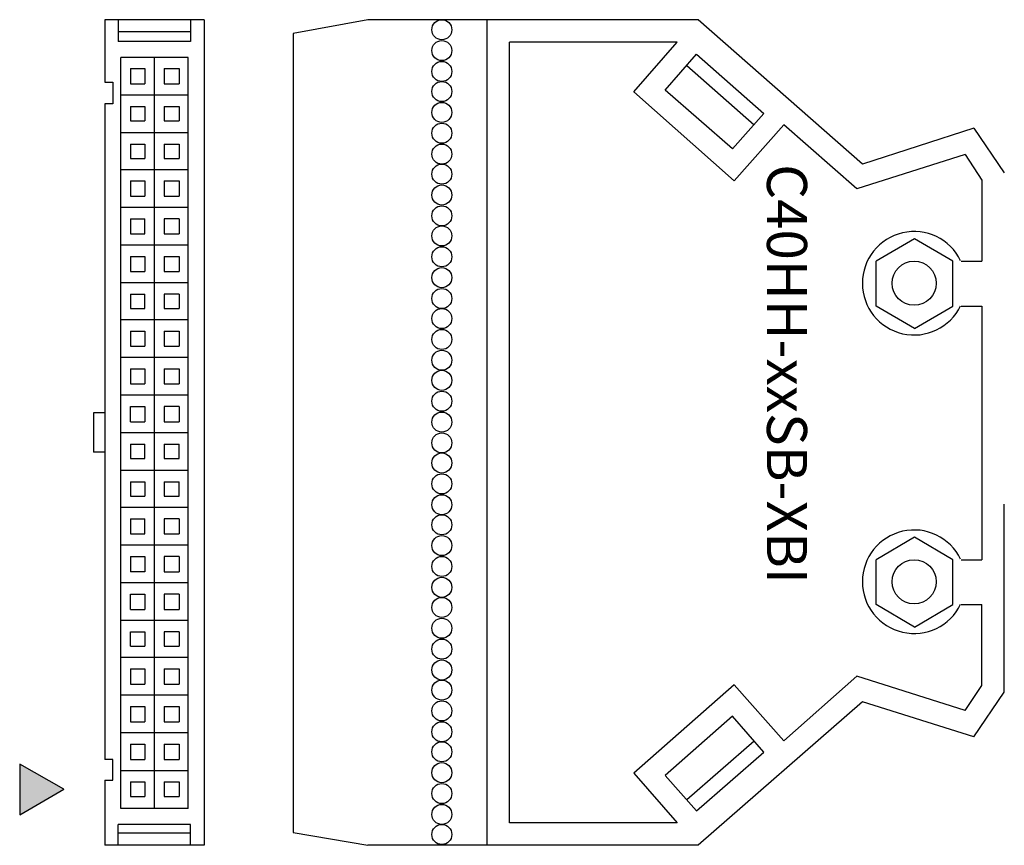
# Model space of a CAD drawing. Header units: inches. Extents: x 0 to 1016, y 0 to 711.
# Tile 2 of 17: x 183 to 257, y 409 to 471. Entities that reach past the tile are written whole.
import ezdxf

# ---------------------------------------------------------------- set-up
doc = ezdxf.new("R2010")
doc.units = ezdxf.units.IN
doc.header["$LTSCALE"] = 10
doc.header["$MEASUREMENT"] = 0

msp = doc.modelspace()

# ---------------------------------------------------------------- hatches: boundary and pattern name
h = msp.add_hatch(color=256)
h.dxf.hatch_style = 2
h.paths.add_polyline_path([(186.347, 413.286), (183.047, 415.146), (183.047, 411.366)])

# ---------------------------------------------------------------- linework, layer by layer
at = {"lineweight": 25}
for p, q in [((190.427, 470.826), (190.427, 469.206)), ((195.827, 470.826), (195.827, 469.206)), ((196.847, 470.826), (196.847, 409.086)), ((209.087, 470.826), (203.507, 469.806)), ((233.807, 470.826), (209.087, 470.826)), ((218.027, 409.086), (218.027, 470.826)), ((246.107, 460.026), (233.807, 470.826)), ((195.827, 469.926), (190.427, 469.926)), ((203.507, 469.806), (203.507, 410.046)), ((195.827, 469.206), (190.427, 469.206)), ((219.707, 410.766), (219.707, 469.146)), ((232.247, 469.146), (219.707, 469.146)), ((229.007, 465.426), (232.247, 469.146)), ((190.607, 411.846), (190.607, 468.006)), ((195.647, 468.006), (190.607, 468.006)), ((193.127, 411.846), (193.127, 468.006)), ((195.647, 411.846), (195.647, 468.006)), ((231.347, 465.546), (233.687, 468.246)), ((233.687, 468.246), (238.727, 463.806)), ((191.327, 467.166), (191.327, 466.026)), ((191.327, 467.166), (192.407, 467.166)), ((192.407, 467.166), (192.407, 466.026)), ((193.847, 467.166), (194.987, 467.166)), ((194.987, 467.166), (194.987, 466.026)), ((232.967, 467.406), (238.007, 462.966)), ((191.327, 466.026), (192.407, 466.026)), ((195.647, 465.186), (190.607, 465.186)), ((236.387, 461.166), (231.347, 465.546)), ((190.007, 464.526), (189.407, 464.526)), ((189.407, 464.526), (189.407, 415.506)), ((191.327, 464.346), (192.407, 464.346)), ((192.407, 464.346), (192.407, 463.266)), ((193.847, 464.346), (194.987, 464.346)), ((194.987, 464.346), (194.987, 463.266)), ((236.387, 461.166), (238.727, 463.806)), ((254.447, 462.726), (246.107, 460.026)), ((254.447, 462.726), (256.727, 459.366)), ((195.647, 462.366), (190.607, 462.366)), ((191.327, 461.526), (191.327, 460.446)), ((191.327, 461.526), (192.407, 461.526)), ((192.407, 461.526), (192.407, 460.446)), ((193.847, 461.526), (194.987, 461.526)), ((193.847, 461.526), (193.847, 460.446)), ((194.987, 461.526), (194.987, 460.446)), ((253.787, 460.746), (245.687, 458.166)), ((191.327, 460.446), (192.407, 460.446)), ((193.847, 460.446), (194.987, 460.446)), ((195.647, 459.606), (190.607, 459.606)), ((191.327, 458.766), (191.327, 457.626)), ((191.327, 458.766), (192.407, 458.766)), ((192.407, 458.766), (192.407, 457.626)), ((193.847, 458.766), (193.847, 457.626)), ((193.847, 458.766), (194.987, 458.766)), ((194.987, 458.766), (194.987, 457.626)), ((191.327, 457.626), (192.407, 457.626)), ((193.847, 457.626), (194.987, 457.626)), ((195.647, 456.786), (190.607, 456.786)), ((191.327, 455.946), (192.407, 455.946)), ((194.987, 455.946), (194.987, 454.806)), ((195.647, 453.966), (190.607, 453.966)), ((250.007, 454.446), (247.127, 452.766)), ((191.327, 453.126), (191.327, 451.986)), ((191.327, 453.126), (192.407, 453.126)), ((192.407, 453.126), (192.407, 451.986)), ((193.847, 453.126), (193.847, 451.986)), ((193.847, 453.126), (194.987, 453.126)), ((194.987, 453.126), (194.987, 451.986)), ((247.127, 449.406), (247.127, 452.766)), ((253.487, 452.766), (255.047, 452.766)), ((191.327, 451.986), (192.407, 451.986)), ((193.847, 451.986), (194.987, 451.986)), ((195.647, 451.146), (190.607, 451.146)), ((191.327, 450.306), (192.407, 450.306)), ((194.987, 450.306), (194.987, 449.226)), ((250.007, 447.726), (247.127, 449.406)), ((253.487, 449.406), (255.047, 449.406)), ((255.047, 449.406), (255.047, 430.446)), ((195.647, 448.386), (190.607, 448.386)), ((191.327, 447.546), (191.327, 446.406)), ((193.847, 447.546), (193.847, 446.406)), ((193.847, 447.546), (194.987, 447.546)), ((194.987, 447.546), (194.987, 446.406)), ((191.327, 446.406), (192.407, 446.406)), ((193.847, 446.406), (194.987, 446.406)), ((195.647, 445.566), (190.607, 445.566)), ((191.327, 444.726), (192.407, 444.726)), ((191.327, 444.726), (191.327, 443.586)), ((192.407, 444.726), (192.407, 443.586)), ((193.847, 444.726), (193.847, 443.586)), ((193.847, 444.726), (194.987, 444.726)), ((194.987, 444.726), (194.987, 443.586)), ((191.327, 443.586), (192.407, 443.586)), ((193.847, 443.586), (194.987, 443.586)), ((195.647, 442.746), (190.607, 442.746)), ((194.987, 441.906), (194.987, 440.766)), ((191.327, 440.766), (192.407, 440.766)), ((195.647, 439.926), (190.607, 439.926)), ((189.407, 438.486), (188.567, 438.486)), ((191.327, 439.086), (192.407, 439.086)), ((193.847, 439.086), (194.987, 439.086)), ((195.647, 437.106), (190.607, 437.106)), ((191.327, 436.266), (192.407, 436.266)), ((191.327, 436.266), (191.327, 435.186)), ((192.407, 436.266), (192.407, 435.186)), ((193.847, 436.266), (194.987, 436.266)), ((191.327, 435.186), (192.407, 435.186)), ((195.647, 434.346), (190.607, 434.346)), ((256.727, 420.546), (256.727, 434.586)), ((191.327, 433.506), (192.407, 433.506)), ((194.987, 433.506), (194.987, 432.366)), ((250.007, 432.126), (247.127, 430.446)), ((252.887, 430.446), (250.007, 432.126)), ((195.647, 431.526), (190.607, 431.526)), ((191.327, 430.686), (191.327, 429.546)), ((194.987, 430.686), (194.987, 429.546)), ((247.127, 427.086), (247.127, 430.446)), ((253.487, 430.446), (255.047, 430.446)), ((195.647, 428.706), (190.607, 428.706)), ((194.987, 427.866), (194.987, 426.726)), ((191.327, 426.726), (192.407, 426.726)), ((250.007, 425.406), (247.127, 427.086)), ((253.487, 427.086), (255.047, 427.086)), ((195.647, 425.886), (190.607, 425.886)), ((194.987, 425.046), (194.987, 423.966)), ((191.327, 423.966), (192.407, 423.966)), ((195.647, 423.126), (190.607, 423.126)), ((191.327, 422.286), (192.407, 422.286)), ((192.407, 422.286), (192.407, 421.146)), ((193.847, 422.286), (194.987, 422.286)), ((194.987, 422.286), (194.987, 421.146)), ((253.787, 419.166), (245.687, 421.746)), ((236.507, 421.086), (229.007, 414.486)), ((195.647, 420.306), (190.607, 420.306)), ((254.447, 417.186), (256.727, 420.546)), ((191.327, 419.466), (191.327, 418.326)), ((191.327, 419.466), (192.407, 419.466)), ((192.407, 419.466), (192.407, 418.326)), ((193.847, 419.466), (193.847, 418.326)), ((193.847, 419.466), (194.987, 419.466)), ((194.987, 419.466), (194.987, 418.326)), ((246.107, 419.826), (233.807, 409.086)), ((254.447, 417.186), (246.107, 419.826)), ((191.327, 418.326), (192.407, 418.326)), ((193.847, 418.326), (194.987, 418.326)), ((195.647, 417.486), (190.607, 417.486)), ((191.327, 416.646), (191.327, 415.506)), ((191.327, 416.646), (192.407, 416.646)), ((192.407, 416.646), (192.407, 415.506)), ((193.847, 416.646), (193.847, 415.506)), ((193.847, 416.646), (194.987, 416.646)), ((194.987, 416.646), (194.987, 415.506)), ((232.967, 412.506), (238.007, 416.886)), ((191.327, 415.506), (192.407, 415.506)), ((193.847, 415.506), (194.987, 415.506)), ((195.647, 414.666), (190.607, 414.666)), ((229.007, 414.486), (232.247, 410.766)), ((189.407, 413.946), (189.407, 409.086)), ((189.407, 413.946), (190.007, 413.946)), ((191.327, 413.826), (191.327, 412.746)), ((191.327, 413.826), (192.407, 413.826)), ((192.407, 413.826), (192.407, 412.746)), ((193.847, 413.826), (193.847, 412.746)), ((193.847, 413.826), (194.987, 413.826)), ((194.987, 413.826), (194.987, 412.746)), ((191.327, 412.746), (192.407, 412.746)), ((193.847, 412.746), (194.987, 412.746)), ((195.647, 411.846), (190.607, 411.846)), ((190.427, 409.086), (190.427, 410.646)), ((195.827, 410.646), (190.427, 410.646)), ((195.827, 409.086), (195.827, 410.646)), ((232.247, 410.766), (219.707, 410.766)), ((195.827, 409.986), (190.427, 409.986)), ((203.507, 410.046), (209.087, 409.086)), ((196.847, 409.086), (189.407, 409.086)), ((233.807, 409.086), (209.087, 409.086))]:
    msp.add_line(p, q, dxfattribs=at)
for points in [[(196.847, 470.826), (189.407, 470.826), (189.407, 466.146)], [(193.847, 467.166), (193.847, 466.026), (194.987, 466.026)], [(189.407, 466.146), (190.007, 466.146), (190.007, 464.526)], [(245.687, 458.166), (240.227, 462.966), (236.507, 458.766), (229.007, 465.426)], [(191.327, 464.346), (191.327, 463.266), (192.407, 463.266)], [(193.847, 464.346), (193.847, 463.266), (194.987, 463.266)], [(253.787, 460.746), (255.047, 458.826), (255.047, 452.766)], [(191.327, 455.946), (191.327, 454.806), (192.407, 454.806), (192.407, 455.946)], [(194.987, 455.946), (193.847, 455.946), (193.847, 454.806), (194.987, 454.806)], [(250.007, 447.726), (252.887, 449.406), (252.887, 452.766), (250.007, 454.446)], [(191.327, 450.306), (191.327, 449.226), (192.407, 449.226), (192.407, 450.306)], [(194.987, 450.306), (193.847, 450.306), (193.847, 449.226), (194.987, 449.226)], [(191.327, 447.546), (192.407, 447.546), (192.407, 446.406)], [(189.407, 441.426), (188.567, 441.426), (188.567, 438.486)], [(191.327, 440.766), (191.327, 441.906), (192.407, 441.906), (192.407, 440.766)], [(194.987, 441.906), (193.847, 441.906), (193.847, 440.766), (194.987, 440.766)], [(191.327, 439.086), (191.327, 438.006), (192.407, 438.006), (192.407, 439.086)], [(193.847, 439.086), (193.847, 438.006), (194.987, 438.006), (194.987, 439.086)], [(193.847, 436.266), (193.847, 435.186), (194.987, 435.186), (194.987, 436.266)], [(191.327, 433.506), (191.327, 432.366), (192.407, 432.366), (192.407, 433.506)], [(194.987, 433.506), (193.847, 433.506), (193.847, 432.366), (194.987, 432.366)], [(191.327, 430.686), (192.407, 430.686), (192.407, 429.546), (191.327, 429.546)], [(194.987, 430.686), (193.847, 430.686), (193.847, 429.546), (194.987, 429.546)], [(250.007, 425.406), (252.887, 427.086), (252.887, 430.446)], [(191.327, 426.726), (191.327, 427.866), (192.407, 427.866), (192.407, 426.726)], [(194.987, 427.866), (193.847, 427.866), (193.847, 426.726), (194.987, 426.726)], [(253.787, 419.166), (255.047, 421.026), (255.047, 427.086)], [(191.327, 423.966), (191.327, 425.046), (192.407, 425.046), (192.407, 423.966)], [(194.987, 425.046), (193.847, 425.046), (193.847, 423.966), (194.987, 423.966)], [(191.327, 422.286), (191.327, 421.146), (192.407, 421.146)], [(193.847, 422.286), (193.847, 421.146), (194.987, 421.146)], [(245.687, 421.746), (240.227, 416.886), (236.507, 421.086)], [(238.727, 416.046), (236.387, 418.746), (231.347, 414.306)], [(231.347, 414.306), (233.687, 411.666), (238.727, 416.046)], [(186.347, 413.286), (183.047, 415.146), (183.047, 411.366), (186.347, 413.286)], [(190.007, 413.946), (190.007, 415.506), (189.407, 415.506)]]:
    msp.add_lwpolyline(points, dxfattribs=at)
msp.add_lwpolyline([(186.347, 413.286), (183.047, 415.146), (183.047, 411.366)], close=True)
at = {"lineweight": 0}
msp.add_lwpolyline([(186.347, 413.286), (183.047, 415.146), (183.047, 411.366)], close=True, dxfattribs=at)
at = {"lineweight": 25}
for points in [[(215.387, 470.076), (215.387, 470.49), (215.052, 470.826), (214.637, 470.826), (214.223, 470.826), (213.887, 470.49), (213.887, 470.076), (213.887, 469.662), (214.223, 469.326), (214.637, 469.326), (215.052, 469.326), (215.387, 469.662), (215.387, 470.076)], [(215.387, 468.516), (215.387, 468.93), (215.052, 469.266), (214.637, 469.266), (214.223, 469.266), (213.887, 468.93), (213.887, 468.516), (213.887, 468.102), (214.223, 467.766), (214.637, 467.766), (215.052, 467.766), (215.387, 468.102), (215.387, 468.516)], [(215.387, 466.956), (215.387, 467.37), (215.052, 467.706), (214.637, 467.706), (214.223, 467.706), (213.887, 467.37), (213.887, 466.956), (213.887, 466.542), (214.223, 466.206), (214.637, 466.206), (215.052, 466.206), (215.387, 466.542), (215.387, 466.956)], [(215.387, 465.456), (215.387, 465.87), (215.052, 466.206), (214.637, 466.206), (214.223, 466.206), (213.887, 465.87), (213.887, 465.456), (213.887, 465.042), (214.223, 464.706), (214.637, 464.706), (215.052, 464.706), (215.387, 465.042), (215.387, 465.456)], [(215.387, 463.896), (215.387, 464.31), (215.052, 464.646), (214.637, 464.646), (214.223, 464.646), (213.887, 464.31), (213.887, 463.896), (213.887, 463.482), (214.223, 463.146), (214.637, 463.146), (215.052, 463.146), (215.387, 463.482), (215.387, 463.896)], [(215.387, 462.336), (215.387, 462.75), (215.052, 463.086), (214.637, 463.086), (214.223, 463.086), (213.887, 462.75), (213.887, 462.336), (213.887, 461.922), (214.223, 461.586), (214.637, 461.586), (215.052, 461.586), (215.387, 461.922), (215.387, 462.336)], [(215.387, 460.776), (215.387, 461.19), (215.052, 461.526), (214.637, 461.526), (214.223, 461.526), (213.887, 461.19), (213.887, 460.776), (213.887, 460.362), (214.223, 460.026), (214.637, 460.026), (215.052, 460.026), (215.387, 460.362), (215.387, 460.776)], [(215.387, 459.276), (215.387, 459.69), (215.052, 460.026), (214.637, 460.026), (214.223, 460.026), (213.887, 459.69), (213.887, 459.276), (213.887, 458.862), (214.223, 458.526), (214.637, 458.526), (215.052, 458.526), (215.387, 458.862), (215.387, 459.276)], [(215.387, 457.716), (215.387, 458.13), (215.052, 458.466), (214.637, 458.466), (214.223, 458.466), (213.887, 458.13), (213.887, 457.716), (213.887, 457.302), (214.223, 456.966), (214.637, 456.966), (215.052, 456.966), (215.387, 457.302), (215.387, 457.716)], [(215.387, 456.156), (215.387, 456.57), (215.052, 456.906), (214.637, 456.906), (214.223, 456.906), (213.887, 456.57), (213.887, 456.156), (213.887, 455.742), (214.223, 455.406), (214.637, 455.406), (215.052, 455.406), (215.387, 455.742), (215.387, 456.156)], [(215.387, 454.656), (215.387, 455.07), (215.052, 455.406), (214.637, 455.406), (214.223, 455.406), (213.887, 455.07), (213.887, 454.656), (213.887, 454.242), (214.223, 453.906), (214.637, 453.906), (215.052, 453.906), (215.387, 454.242), (215.387, 454.656)], [(253.46, 452.803), (252.674, 454.426), (250.87, 455.291), (249.112, 454.888), (247.354, 454.485), (246.107, 452.92), (246.107, 451.116), (246.107, 449.312), (247.354, 447.747), (249.112, 447.344), (250.87, 446.941), (252.674, 447.806), (253.46, 449.429)], [(215.387, 453.096), (215.387, 453.51), (215.052, 453.846), (214.637, 453.846), (214.223, 453.846), (213.887, 453.51), (213.887, 453.096), (213.887, 452.682), (214.223, 452.346), (214.637, 452.346), (215.052, 452.346), (215.387, 452.682), (215.387, 453.096)], [(251.627, 451.116), (251.627, 452.027), (250.889, 452.766), (249.977, 452.766), (249.066, 452.766), (248.327, 452.027), (248.327, 451.116), (248.327, 450.205), (249.066, 449.466), (249.977, 449.466), (250.889, 449.466), (251.627, 450.205), (251.627, 451.116)], [(215.387, 451.536), (215.387, 451.95), (215.052, 452.286), (214.637, 452.286), (214.223, 452.286), (213.887, 451.95), (213.887, 451.536), (213.887, 451.122), (214.223, 450.786), (214.637, 450.786), (215.052, 450.786), (215.387, 451.122), (215.387, 451.536)], [(215.387, 449.976), (215.387, 450.39), (215.052, 450.726), (214.637, 450.726), (214.223, 450.726), (213.887, 450.39), (213.887, 449.976), (213.887, 449.562), (214.223, 449.226), (214.637, 449.226), (215.052, 449.226), (215.387, 449.562), (215.387, 449.976)], [(215.387, 448.476), (215.387, 448.89), (215.052, 449.226), (214.637, 449.226), (214.223, 449.226), (213.887, 448.89), (213.887, 448.476), (213.887, 448.062), (214.223, 447.726), (214.637, 447.726), (215.052, 447.726), (215.387, 448.062), (215.387, 448.476)], [(215.387, 446.916), (215.387, 447.33), (215.052, 447.666), (214.637, 447.666), (214.223, 447.666), (213.887, 447.33), (213.887, 446.916), (213.887, 446.502), (214.223, 446.166), (214.637, 446.166), (215.052, 446.166), (215.387, 446.502), (215.387, 446.916)], [(215.387, 445.356), (215.387, 445.77), (215.052, 446.106), (214.637, 446.106), (214.223, 446.106), (213.887, 445.77), (213.887, 445.356), (213.887, 444.942), (214.223, 444.606), (214.637, 444.606), (215.052, 444.606), (215.387, 444.942), (215.387, 445.356)], [(215.387, 443.856), (215.387, 444.27), (215.052, 444.606), (214.637, 444.606), (214.223, 444.606), (213.887, 444.27), (213.887, 443.856), (213.887, 443.442), (214.223, 443.106), (214.637, 443.106), (215.052, 443.106), (215.387, 443.442), (215.387, 443.856)], [(215.387, 442.296), (215.387, 442.71), (215.052, 443.046), (214.637, 443.046), (214.223, 443.046), (213.887, 442.71), (213.887, 442.296), (213.887, 441.882), (214.223, 441.546), (214.637, 441.546), (215.052, 441.546), (215.387, 441.882), (215.387, 442.296)], [(215.387, 440.736), (215.387, 441.15), (215.052, 441.486), (214.637, 441.486), (214.223, 441.486), (213.887, 441.15), (213.887, 440.736), (213.887, 440.322), (214.223, 439.986), (214.637, 439.986), (215.052, 439.986), (215.387, 440.322), (215.387, 440.736)], [(215.387, 439.176), (215.387, 439.59), (215.052, 439.926), (214.637, 439.926), (214.223, 439.926), (213.887, 439.59), (213.887, 439.176), (213.887, 438.762), (214.223, 438.426), (214.637, 438.426), (215.052, 438.426), (215.387, 438.762), (215.387, 439.176)], [(215.387, 437.676), (215.387, 438.09), (215.052, 438.426), (214.637, 438.426), (214.223, 438.426), (213.887, 438.09), (213.887, 437.676), (213.887, 437.262), (214.223, 436.926), (214.637, 436.926), (215.052, 436.926), (215.387, 437.262), (215.387, 437.676)], [(215.387, 436.116), (215.387, 436.53), (215.052, 436.866), (214.637, 436.866), (214.223, 436.866), (213.887, 436.53), (213.887, 436.116), (213.887, 435.702), (214.223, 435.366), (214.637, 435.366), (215.052, 435.366), (215.387, 435.702), (215.387, 436.116)], [(215.387, 434.556), (215.387, 434.97), (215.052, 435.306), (214.637, 435.306), (214.223, 435.306), (213.887, 434.97), (213.887, 434.556), (213.887, 434.142), (214.223, 433.806), (214.637, 433.806), (215.052, 433.806), (215.387, 434.142), (215.387, 434.556)], [(215.387, 433.056), (215.387, 433.47), (215.052, 433.806), (214.637, 433.806), (214.223, 433.806), (213.887, 433.47), (213.887, 433.056), (213.887, 432.642), (214.223, 432.306), (214.637, 432.306), (215.052, 432.306), (215.387, 432.642), (215.387, 433.056)], [(253.46, 430.483), (252.674, 432.106), (250.87, 432.971), (249.112, 432.568), (247.354, 432.165), (246.107, 430.6), (246.107, 428.796), (246.107, 426.992), (247.354, 425.427), (249.112, 425.024), (250.87, 424.621), (252.674, 425.486), (253.46, 427.109)], [(215.387, 431.496), (215.387, 431.91), (215.052, 432.246), (214.637, 432.246), (214.223, 432.246), (213.887, 431.91), (213.887, 431.496), (213.887, 431.082), (214.223, 430.746), (214.637, 430.746), (215.052, 430.746), (215.387, 431.082), (215.387, 431.496)], [(215.387, 429.936), (215.387, 430.35), (215.052, 430.686), (214.637, 430.686), (214.223, 430.686), (213.887, 430.35), (213.887, 429.936), (213.887, 429.522), (214.223, 429.186), (214.637, 429.186), (215.052, 429.186), (215.387, 429.522), (215.387, 429.936)], [(251.627, 428.796), (251.627, 429.707), (250.889, 430.446), (249.977, 430.446), (249.066, 430.446), (248.327, 429.707), (248.327, 428.796), (248.327, 427.885), (249.066, 427.146), (249.977, 427.146), (250.889, 427.146), (251.627, 427.885), (251.627, 428.796)], [(215.387, 428.376), (215.387, 428.79), (215.052, 429.126), (214.637, 429.126), (214.223, 429.126), (213.887, 428.79), (213.887, 428.376), (213.887, 427.962), (214.223, 427.626), (214.637, 427.626), (215.052, 427.626), (215.387, 427.962), (215.387, 428.376)], [(215.387, 426.876), (215.387, 427.29), (215.052, 427.626), (214.637, 427.626), (214.223, 427.626), (213.887, 427.29), (213.887, 426.876), (213.887, 426.462), (214.223, 426.126), (214.637, 426.126), (215.052, 426.126), (215.387, 426.462), (215.387, 426.876)], [(215.387, 425.316), (215.387, 425.73), (215.052, 426.066), (214.637, 426.066), (214.223, 426.066), (213.887, 425.73), (213.887, 425.316), (213.887, 424.902), (214.223, 424.566), (214.637, 424.566), (215.052, 424.566), (215.387, 424.902), (215.387, 425.316)], [(215.387, 423.756), (215.387, 424.17), (215.052, 424.506), (214.637, 424.506), (214.223, 424.506), (213.887, 424.17), (213.887, 423.756), (213.887, 423.342), (214.223, 423.006), (214.637, 423.006), (215.052, 423.006), (215.387, 423.342), (215.387, 423.756)], [(215.387, 422.196), (215.387, 422.61), (215.052, 422.946), (214.637, 422.946), (214.223, 422.946), (213.887, 422.61), (213.887, 422.196), (213.887, 421.782), (214.223, 421.446), (214.637, 421.446), (215.052, 421.446), (215.387, 421.782), (215.387, 422.196)], [(215.387, 420.696), (215.387, 421.11), (215.052, 421.446), (214.637, 421.446), (214.223, 421.446), (213.887, 421.11), (213.887, 420.696), (213.887, 420.282), (214.223, 419.946), (214.637, 419.946), (215.052, 419.946), (215.387, 420.282), (215.387, 420.696)], [(215.387, 419.136), (215.387, 419.55), (215.052, 419.886), (214.637, 419.886), (214.223, 419.886), (213.887, 419.55), (213.887, 419.136), (213.887, 418.722), (214.223, 418.386), (214.637, 418.386), (215.052, 418.386), (215.387, 418.722), (215.387, 419.136)], [(215.387, 417.576), (215.387, 417.99), (215.052, 418.326), (214.637, 418.326), (214.223, 418.326), (213.887, 417.99), (213.887, 417.576), (213.887, 417.162), (214.223, 416.826), (214.637, 416.826), (215.052, 416.826), (215.387, 417.162), (215.387, 417.576)], [(215.387, 416.076), (215.387, 416.49), (215.052, 416.826), (214.637, 416.826), (214.223, 416.826), (213.887, 416.49), (213.887, 416.076), (213.887, 415.662), (214.223, 415.326), (214.637, 415.326), (215.052, 415.326), (215.387, 415.662), (215.387, 416.076)], [(215.387, 414.516), (215.387, 414.93), (215.052, 415.266), (214.637, 415.266), (214.223, 415.266), (213.887, 414.93), (213.887, 414.516), (213.887, 414.102), (214.223, 413.766), (214.637, 413.766), (215.052, 413.766), (215.387, 414.102), (215.387, 414.516)], [(215.387, 412.956), (215.387, 413.37), (215.052, 413.706), (214.637, 413.706), (214.223, 413.706), (213.887, 413.37), (213.887, 412.956), (213.887, 412.542), (214.223, 412.206), (214.637, 412.206), (215.052, 412.206), (215.387, 412.542), (215.387, 412.956)], [(215.387, 411.396), (215.387, 411.81), (215.052, 412.146), (214.637, 412.146), (214.223, 412.146), (213.887, 411.81), (213.887, 411.396), (213.887, 410.982), (214.223, 410.646), (214.637, 410.646), (215.052, 410.646), (215.387, 410.982), (215.387, 411.396)], [(215.387, 409.896), (215.387, 410.31), (215.052, 410.646), (214.637, 410.646), (214.223, 410.646), (213.887, 410.31), (213.887, 409.896), (213.887, 409.482), (214.223, 409.146), (214.637, 409.146), (215.052, 409.146), (215.387, 409.482), (215.387, 409.896)]]:
    msp.add_open_spline(points, degree=3, knots=[0, 0, 0, 0, 1, 1, 1, 2, 2, 2, 3, 3, 3, 4, 4, 4, 4], dxfattribs=at)

# ---------------------------------------------------------------- texts
note = msp.add_mtext_dynamic_manual_height_columns('\\P', width=24.31677, gutter_width=1, heights=[0.0928, 0], dxfattribs=dict(insert=(241.967, 485.337), char_height=3, attachment_point=1, rotation=270, line_spacing_factor=0.999996))
for column, words in zip(note.columns.linked_columns, ['C40HH-xxSB-XBI']):
    column.text = words

doc.saveas('drawing.dxf')
